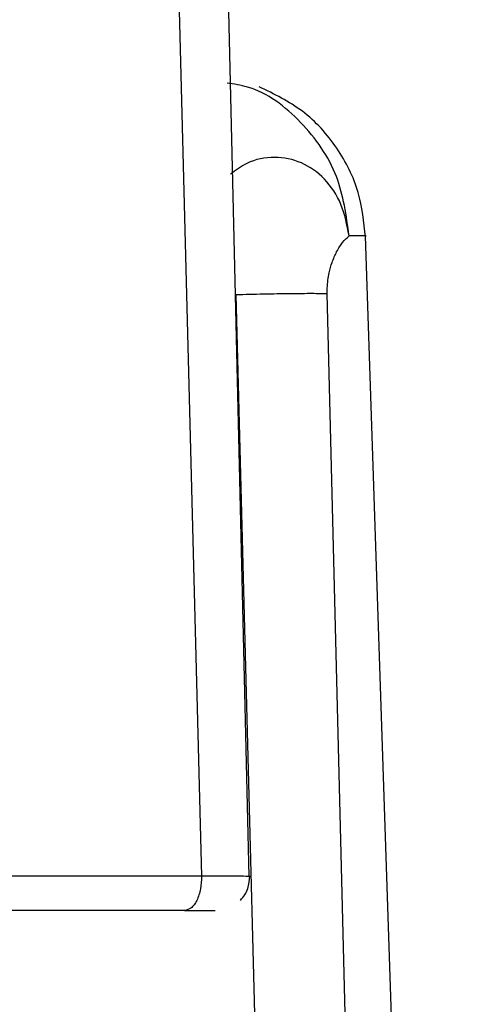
# Model space of a CAD drawing. Header units: inches. Extents: x 170 to 288, y 234 to 248.
# Tile 35 of 256: x 177.6225 to 177.6399, y 243.9091 to 243.9481. Entities that reach past the tile are written whole.
import ezdxf

# ---------------------------------------------------------------- set-up
doc = ezdxf.new("R2010")
doc.units = ezdxf.units.IN
doc.header["$LTSCALE"] = 0.25
doc.header["$MEASUREMENT"] = 0
doc.layers.add('SLIM E GUIDE MOTOR LH', color=7, linetype='Continuous')

msp = doc.modelspace()

# ---------------------------------------------------------------- linework, layer by layer
at = {"layer": 'SLIM E GUIDE MOTOR LH'}
for p, q in [((177.626913, 244.022284), (177.629696, 243.914163)), ((177.631588, 243.914155), (177.629016, 244.022257)), ((177.639876, 243.829117), (177.636194, 243.939528)), ((177.631052, 243.937195), (177.633861, 243.829103)), ((177.637383, 243.829117), (177.63468, 243.937237)), ((177.631601, 243.914149), (177.631549, 243.914154))]:
    msp.add_line(p, q, dxfattribs=at)
for points, knots in [([(177.635545, 243.939528), (177.635435, 243.940336), (177.635207, 243.942015), (177.633722, 243.944113), (177.632084, 243.945378), (177.630981, 243.945544), (177.630709, 243.945585)], [0, 0, 0, 0, 0.284853, 0.592106, 0.89937, 1, 1, 1, 1]), ([(177.636196, 243.939474), (177.636132, 243.940077), (177.636, 243.941328), (177.635121, 243.943071), (177.633775, 243.944566), (177.632574, 243.94515), (177.631978, 243.945439)], [0, 0, 0, 0, 0.2339571, 0.4854454, 0.7446964, 1, 1, 1, 1]), ([(177.635545, 243.939528), (177.635462, 243.939961), (177.635295, 243.940827), (177.634608, 243.941835), (177.633681, 243.942496), (177.632602, 243.942705), (177.631597, 243.942534), (177.631058, 243.94213), (177.630849, 243.941974)], [0, 0, 0, 0, 0.177431, 0.355108, 0.532528, 0.710024, 0.88748, 1, 1, 1, 1]), ([(177.63468, 243.937237), (177.63468, 243.937237), (177.63468, 243.937237), (177.63468, 243.937237), (177.63468, 243.937238), (177.63468, 243.937239), (177.634679, 243.937244), (177.634681, 243.937262), (177.634676, 243.937335), (177.634685, 243.937622), (177.63474, 243.938049), (177.63488, 243.938525), (177.635063, 243.938939), (177.635302, 243.939317), (177.635461, 243.939456), (177.635545, 243.939528)], [0, 0, 0, 0, 0.000005, 0.000019, 0.000068, 0.000253, 0.000969, 0.003771, 0.014858, 0.058573, 0.232338, 0.370079, 0.547848, 0.763387, 1, 1, 1, 1]), ([(177.636171, 243.939528), (177.636179, 243.939528), (177.636371, 243.939528), (177.635948, 243.939528), (177.635542, 243.939528)], [0, 0, 0, 0, 0.039088, 1, 1, 1, 1]), ([(177.63468, 243.937238), (177.634497, 243.937241), (177.634124, 243.937246), (177.633232, 243.937239), (177.632179, 243.937223), (177.631422, 243.937204), (177.631052, 243.937195)], [0, 0, 0, 0, 0.244739, 0.499976, 0.755249, 1, 1, 1, 1]), ([(177.629696, 243.914163), (177.628201, 243.914163), (177.62521, 243.914163), (177.620209, 243.914163), (177.615143, 243.914163), (177.611989, 243.914163), (177.610412, 243.914163)], [0, 0, 0, 0, 0.2500071, 0.5000073, 0.7499958, 1, 1, 1, 1]), ([(177.629696, 243.914163), (177.62969, 243.913995), (177.62968, 243.913735), (177.629598, 243.913419), (177.629511, 243.9132), (177.629401, 243.913024), (177.629242, 243.912854), (177.629109, 243.912826), (177.629022, 243.912807)], [0, 0, 0, 0, 0.239023, 0.368108, 0.500041, 0.632007, 0.761076, 1, 1, 1, 1]), ([(177.631549, 243.914154), (177.631542, 243.914155), (177.631518, 243.914159), (177.631158, 243.914163), (177.630545, 243.914165), (177.629976, 243.914164), (177.629696, 243.914163)], [0, 0, 0, 0, 0.133212, 0.431562, 0.720544, 1, 1, 1, 1]), ([(177.631241, 243.913208), (177.631301, 243.91328), (177.631421, 243.913421), (177.631578, 243.913744), (177.631596, 243.914007), (177.631607, 243.914177)], [0, 0, 0, 0, 0.264296, 0.52261, 1, 1, 1, 1]), ([(177.629022, 243.912807), (177.62762, 243.912807), (177.624817, 243.912807), (177.620128, 243.912807), (177.615379, 243.912807), (177.612423, 243.912807), (177.610945, 243.912807)], [0, 0, 0, 0, 0.250018, 0.500012, 0.750002, 1, 1, 1, 1]), ([(177.629022, 243.912807), (177.629216, 243.912807), (177.629605, 243.912807), (177.630031, 243.912807), (177.630169, 243.912807), (177.630238, 243.912807)], [0, 0, 0, 0, 0.333293, 0.666641, 1, 1, 1, 1])]:
    msp.add_open_spline(points, degree=3, knots=knots, dxfattribs=at)

doc.saveas('drawing.dxf')
